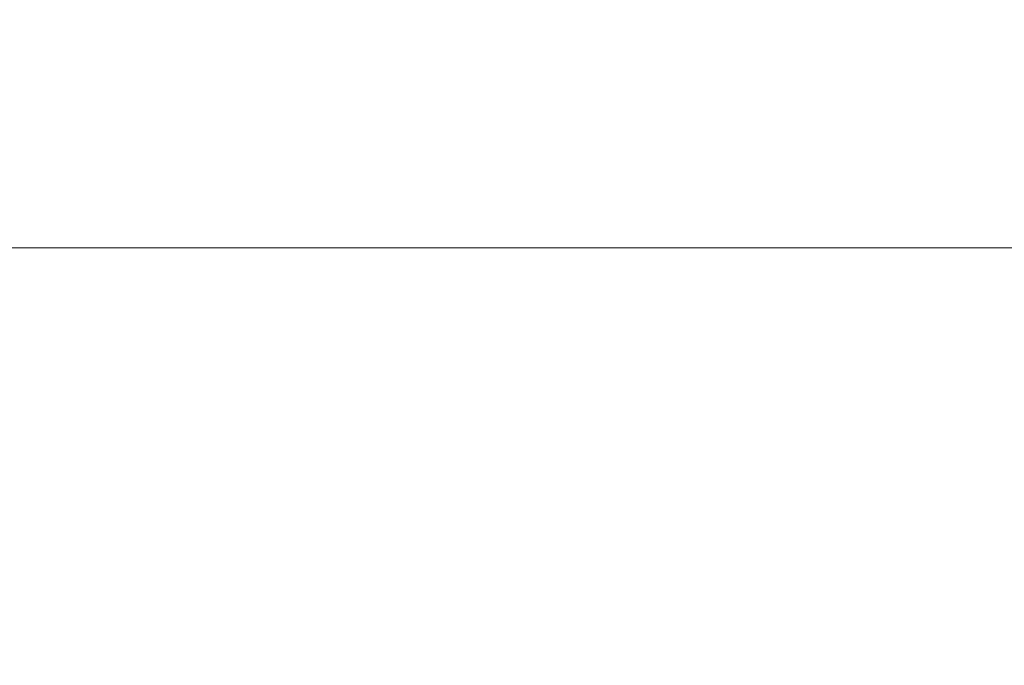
# Model space of a CAD drawing. Header units: millimetres. Extents: x 4 to 836, y 5 to 589.
# Tile 166 of 168: x 669 to 683, y 387 to 396. Entities that reach past the tile are written whole.
import ezdxf

# ---------------------------------------------------------------- set-up
doc = ezdxf.new("R2010")
doc.units = ezdxf.units.MM
doc.layers.add('1', color=7, linetype='Continuous', true_color=0xffffff)
doc.styles.add('ideas_simplex', font='simplex.shx')
doc.dimstyles.get("Standard").update_dxf_attribs({"dimtxt": 0.18, "dimasz": 0.18, "dimexe": 0.18, "dimexo": 0.0625, "dimgap": 0.09, "dimtad": 0, "dimtih": 1, "dimtoh": 1, "dimdec": 4, "dimzin": 0, "dimdsep": 46, "dimtxsty": 'Standard', "dimcen": 0.09, "dimadec": 0, "dimazin": 0, "dimtfac": 1, "dimtdec": 4, "dimtofl": 0, "dimtmove": 0, "dimatfit": 3, "dimfxl": 1, "dimtolj": 1, "dimtzin": 0, "dimarcsym": 0})

# ---------------------------------------------------------------- blocks, each defined once
blk = doc.blocks.new('_U13')
at = {"layer": '1', "color": 27, "lineweight": 13}
for p, q in [((654.348915, 333.91075), (672.699261, 414.651708)), ((672.699261, 414.651708), (674.699261, 414.651708))]:
    blk.add_line(p, q, dxfattribs=at)
at = {"layer": '1', "color": 27, "lineweight": 18}
for points in [[(656.964061, 345.417314), (657.113102, 348.459944), (658.144756, 348.225479)], [(656.011084, 341.224244), (655.862043, 338.181614), (654.830389, 338.416079)]]:
    blk.add_solid(points, dxfattribs=at)
at = {"layer": '1', "color": 87, "linetype": 'Continuous', "lineweight": 25, "char_height": 3, "attachment_point": 7, "line_spacing_factor": 1.204819, "style": 'ideas_simplex'}
for s, insert in [('\\W1.4646;n°5', (685.598261, 412.286708)), ('\\W1.1484;M', (676.358261, 412.286708)), ('\\W1.2250;4', (679.928261, 412.286708)), ('\\W0.9923;   DEPTH 6mm', (667.613261, 406.286708))]:
    blk.add_mtext(s, dxfattribs=dict(at, insert=insert))

msp = doc.modelspace()

# ---------------------------------------------------------------- linework, layer by layer
at = {"layer": '1', "color": 251, "linetype": 'Continuous', "lineweight": 18}
msp.add_line((704.502, 392.838), (590.796, 392.838), dxfattribs=at)

# ---------------------------------------------------------------- dimensions: what is measured, and where the dimension line sits
at = {"layer": '1', "color": 87, "linetype": 'Continuous', "lineweight": 25}
dim = msp.add_diameter_dim_2p(p1=(656.011, 341.224), p2=(656.964, 345.417), text=' \\C87;M\\C87;4 \\C87;{\\H1.00x;\\Fsimplex.shx;n°5\\Fsimplex.shx;}\\C87;\\P\\C87;{\\H1.00x;\\Fsimplex.shx;   DEPTH 6mm\\Fsimplex.shx;}\\C87;', dimstyle='Standard', override={"dimtxt": 3, "dimasz": 3, "dimexe": 2, "dimexo": 2.5, "dimgap": 1.5, "dimtih": 1, "dimtoh": 1, "dimdec": 2, "dimlfac": 1, "dimzin": 8, "dimdsep": 44, "dimlunit": 2, "dimpost": '', "dimtxsty": 'ideas_simplex', "dimsah": 1, "dimse1": 0, "dimse2": 0, "dimsd1": 0, "dimsd2": 0, "dimclrd": 27, "dimclre": 152, "dimclrt": 87, "dimtol": 0, "dimtm": -0.1, "dimtfac": 0.5, "dimtdec": 2, "dimtofl": 1, "dimtmove": 0, "dimatfit": 2, "dimtzin": 8, "dimlwd": 13, "dimlwe": 13}, dxfattribs=at)
dim.commit()
dim.dimension.update_dxf_attribs({"geometry": '_U13', "text_midpoint": (685.124, 411.652), "dimtype": 163})

doc.saveas('drawing.dxf')
